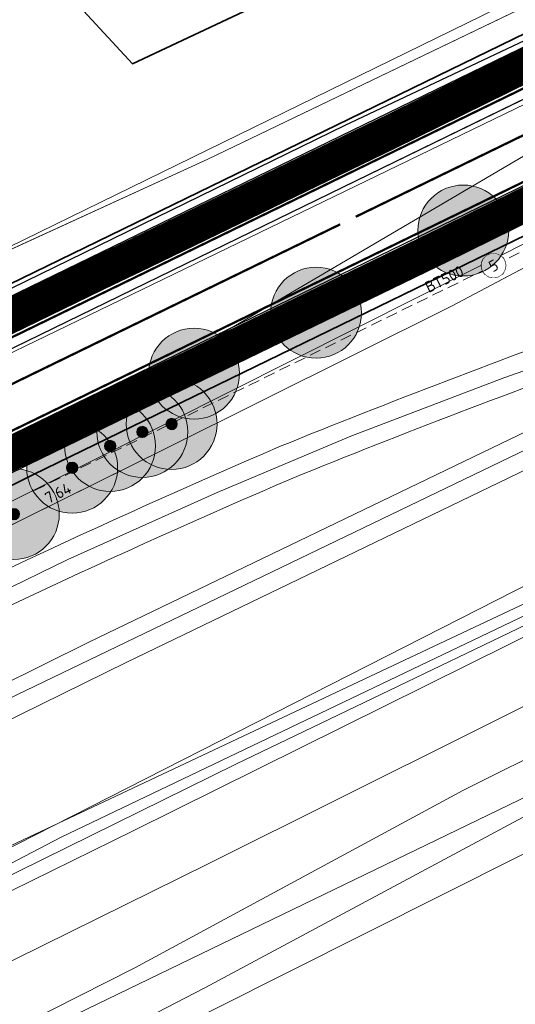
# Model space of a CAD drawing. Header units: metres. Extents: x 163628 to 167855, y 402678 to 405435.
# Tile 94 of 256: x 164399 to 164421, y 403377 to 403420. Entities that reach past the tile are written whole.
import ezdxf
from ezdxf.enums import TextEntityAlignment as Align

# ---------------------------------------------------------------- set-up
doc = ezdxf.new("R2010")
doc.units = ezdxf.units.M
doc.set_wipeout_variables(frame=1)
for name, pattern in [('DASHED2', [0.375, 0.25, -0.125]), ('X-CA190022.004-UO-DWM_Snelfietsroute$0$1-2', [3, 0, -2, 1]), ('X-CA190022.004-UO-DWM_Snelfietsroute$0$2-1', [6, 2, -1, 2, -1])]:
    doc.linetypes.add(name, pattern=pattern)
doc.layers.get('0').update_dxf_attribs({"lineweight": 25})
for name, color, linetype, lineweight in [('B-WE-KW-KUNSTWERK_DUIKER-G', 252, 'Continuous', 18), ('X-CA190022.004-UO-BGT_Ondergrond$0$GE_201_SHDHek_Lijn_GEM', 253, 'X-CA190022.004-UO-BGT_Ondergrond$0$Hekwerk', 9), ('X-CA190022.004-UO-BGT_Ondergrond$0$GE_244_Taludlijn_Lijn_GEM', 253, 'Continuous', 9), ('X-CA190022.004-UO-BGT_Ondergrond$0$GE_251_SPRTrein_as_Lijn_GEM', 253, 'Continuous', 9), ('X-CA190022.004-UO-BGT_Ondergrond$0$GE_316_WGDFietspad_Vlak_GEM', 253, 'Continuous', 9), ('X-CA190022.004-UO-BGT_Ondergrond$0$GE_367_OWGBerm_groenvoorziening_grasenk_GEM', 253, 'Continuous', 9), ('X-CA190022.004-UO-BGT_Ondergrond$0$GE_401_OTDErf_Vlak_GEM', 253, 'Continuous', 9), ('X-CA190022.004-UO-BGT_Ondergrond$0$GE_421_OTDHalfverhard_gravel_Vlak_GEM', 253, 'Continuous', 9), ('X-CA190022.004-UO-BGT_Ondergrond$0$GE_504_WTDWaterloop_sloot_Vlak_GEM', 253, 'Continuous', 9), ('X-CA190022.004-UO-BGT_Ondergrond$0$GE_541_OWTOever_slootkant_Vlak_GEM', 253, 'Continuous', 9), ('X-CA190022.004-UO-BGT_Ondergrond$0$GE_601_PNDgrondvlakpand_Vlak_MV_GEM', 34, 'Continuous', 35), ('X-CA190022.004-UO-DWM_Snelfietsroute$0$B-WE-VH-KANTVERHARDING-G', 125, 'Continuous', 25), ('X-CA190022.004-UO-DWM_Snelfietsroute$0$N-WE-GW-BERM-G', 125, 'Continuous', 25), ('X-CA190022.004-UO-DWM_Snelfietsroute$0$N-WE-VH-KANTVERHARDING-G', 125, 'Continuous', 25), ('X-CA190022.004-UO-DWM_Snelfietsroute$0$N-WE-VW-MARKERING_LANGS_STREEP_12-G', 7, 'X-CA190022.004-UO-DWM_Snelfietsroute$0$1-2', 35), ('X-CA190022.004-UO-DWM_Snelfietsroute$0$N-WE-VW-MARKERING_LANGS_STREEP_21-G', 7, 'X-CA190022.004-UO-DWM_Snelfietsroute$0$2-1', 35), ('X-CA190022.004-UO-DWM_Snelfietsroute$0$N-WE-VW-MARKERING_LANGS_STREEP_DOORGETROKKEN_010-G', 125, 'Continuous', 25), ('X-CA190022.004-UO-GZM_Werkgrens_v0.1$0$N-WE-KG-GRENS_SYSTEEMGRENS-G', 7, 'X-CA190022.004-UO-GZM_Werkgrens_v0.1$0$KG-OG', 35), ('X-CA190022.004-UO-KAD_Percelen$0$B-WE-KG-GRENS_PERCEEL-GV', 150, 'Continuous', 9), ('X-CA190022.004-UO-WHM_Riolering gemeente - drukleidingen_v0.1$0$Riool_onder_druk_asbestcement_leidingen_450_hgml', 214, 'X-CA190022.004-UO-WHM_Riolering gemeente - drukleidingen_v0.1$0$1-200 PERSLEIDING', 25), ('X-XX-AL-T25 DUIIKER BESTAAND', 252, 'Continuous', 25), ('X-XX-AL-VERWIJZING DUIKERS BESTAAND-S', 252, 'Continuous', 25)]:
    doc.layers.add(name, color=color, linetype=linetype, lineweight=lineweight)
doc.layers.add('X-CA190022.004-UO-DWM_Beplanting$0$B-WE-GR-BOOM-S AFKOMSTIG UIT BOMENBESTAND GEMEENTE', color=252, linetype='Continuous')
doc.layers.add('X-CA190022.004-UO-DWM_Beplanting$0$N-GV-GR-GRAS-A-200', color=7, linetype='Continuous')
for name, color, linetype, lineweight, transparency in [('X-CA190022.004-UO-KL_Wenstracé_v0.3$0$N-WE-KL-TRACE_WENSTRACE-G 1.5m', 24, 'Continuous', 35, 0.6), ('X-CA190022.004-UO-KLIC$0$B-OI-KL-DATA_KPN_0000546663_VECT_19O042616-G', 42, 'X-CA190022.004-UO-KLIC$0$1-200 TELEFONIE-KPN', 0, 0.25), ('X-CA190022.004-UO-KLIC$0$B-OI-KL-DATA_ZIGGO BV_0000546674_VECT_19O042616-G', 42, 'X-CA190022.004-UO-KLIC$0$1-200 ZIGGO', 0, 0.25), ('X-CA190022.004-UO-KLIC$0$B-OI-KL-WATER_BW_0000551269_VECT_19O042616-G', 42, 'X-CA190022.004-UO-KLIC$0$1-200 WATERLEIDING', 0, 0.25), ('X-CA190022.004-UO-KLIC$0$B-WE-KL-ET_LS-G', 42, 'X-CA190022.004-UO-KLIC$0$1-200 LAAGSPANNING', 0, 0.25), ('X-CA190022.004-UO-KLIC$0$B-WE-KL-ET_LS_KABELBED-G', 42, 'X-CA190022.004-UO-KLIC$0$1-200 LAAGSPANNING', 0, 0.25), ('X-CA190022.004-UO-KLIC$0$B-WE-KL-ET_MS-G', 42, 'X-CA190022.004-UO-KLIC$0$1-200 MIDDENSPANNING', 0, 0.25)]:
    doc.layers.add(name, color=color, linetype=linetype, lineweight=lineweight, transparency=transparency)
doc.styles.add('NLCS-ISO', font='NLCS-ISO.ttf')
doc.styles.add('NLCS-ISO-M200-T25', font='NLCS-ISO.ttf', dxfattribs={"height": 0.5})
doc.styles.add('X-CA190022.004-UO-KLIC$0$NLCS-ISO', font='NLCS-ISO.ttf')
doc.styles.add('X-CA190022.004-UO-WHM_Riolering gemeente - drukleidingen_v0.1$0$NLCS-ISO', font='NLCS-ISO.ttf')
doc.linetypes.add('X-CA190022.004-UO-BGT_Ondergrond$0$Hekwerk', pattern='A,5,-1.5,[2,dgnlstyle-Veghel.shx,S=0.007937,R=0,X=0,Y=0],-1.5', length=8)
doc.linetypes.add('X-CA190022.004-UO-GZM_Werkgrens_v0.1$0$KG-OG', pattern='A,5.5,-1.5,[2,NLCS.SHX,S=0.5,R=0,X=0,Y=0],-1.5', length=8.5)
doc.linetypes.add('X-CA190022.004-UO-KLIC$0$1-200 LAAGSPANNING', pattern='A,1.5,-0.6,["LS",X-CA190022.004-UO-KLIC$0$NLCS-ISO,S=0.24,R=0,X=-0.45,Y=-0.12],-0.05', length=2.15)
doc.linetypes.add('X-CA190022.004-UO-KLIC$0$1-200 MIDDENSPANNING', pattern='A,1.5,-0.6,["MS",X-CA190022.004-UO-KLIC$0$NLCS-ISO,S=0.24,R=0,X=-0.5,Y=-0.12],-0.05', length=2.15)
doc.linetypes.add('X-CA190022.004-UO-KLIC$0$1-200 TELEFONIE-KPN', pattern='A,1.5,-0.6,["KPN",X-CA190022.004-UO-KLIC$0$NLCS-ISO,S=0.24,R=0,X=-0.5,Y=-0.12],-0.3', length=2.4)
doc.linetypes.add('X-CA190022.004-UO-KLIC$0$1-200 WATERLEIDING', pattern='A,1.5,-0.6,["WATER",X-CA190022.004-UO-KLIC$0$NLCS-ISO,S=0.24,R=0,X=-0.5,Y=-0.12],-0.65', length=2.75)
doc.linetypes.add('X-CA190022.004-UO-KLIC$0$1-200 ZIGGO', pattern='A,1.5,-0.6,["ZIGGO",X-CA190022.004-UO-KLIC$0$NLCS-ISO,S=0.24,R=0,X=-0.5,Y=-0.12],-0.5', length=2.6)
doc.linetypes.add('X-CA190022.004-UO-WHM_Riolering gemeente - drukleidingen_v0.1$0$1-200 PERSLEIDING', pattern='A,1.5,-0.6,["PERS",X-CA190022.004-UO-WHM_Riolering gemeente - drukleidingen_v0.1$0$NLCS-ISO,S=0.24,R=0,X=-0.5,Y=-0.12],-0.65', length=2.75)

# ---------------------------------------------------------------- blocks, each defined once
blk = doc.blocks.new('N-SAL-VERWIJZING_MATERIAALNUMMER-SO')
blk.add_circle((0, 0), 2.64)
blk.add_wipeout([(2.64, 0), (2.63, 0.17), (2.62, 0.33), (2.59, 0.49), (2.56, 0.66), (2.51, 0.82), (2.45, 0.97), (2.39, 1.12), (2.31, 1.27), (2.23, 1.41), (2.13, 1.55), (2.03, 1.68), (1.92, 1.81), (1.81, 1.92), (1.68, 2.03), (1.55, 2.13), (1.41, 2.23), (1.27, 2.31), (1.12, 2.39), (0.97, 2.45), (0.82, 2.51), (0.66, 2.56), (0.49, 2.59), (0.33, 2.62), (0.17, 2.63), (0, 2.64), (-0.17, 2.63), (-0.33, 2.62), (-0.49, 2.59), (-0.66, 2.56), (-0.82, 2.51), (-0.97, 2.45), (-1.12, 2.39), (-1.27, 2.31), (-1.41, 2.23), (-1.55, 2.13), (-1.68, 2.03), (-1.81, 1.92), (-1.92, 1.81), (-2.03, 1.68), (-2.13, 1.55), (-2.23, 1.41), (-2.31, 1.27), (-2.39, 1.12), (-2.45, 0.97), (-2.51, 0.82), (-2.56, 0.66), (-2.59, 0.49), (-2.62, 0.33), (-2.63, 0.17), (-2.64, 0), (-2.63, -0.17), (-2.62, -0.33), (-2.59, -0.49), (-2.56, -0.66), (-2.51, -0.82), (-2.45, -0.97), (-2.39, -1.12), (-2.31, -1.27), (-2.23, -1.41), (-2.13, -1.55), (-2.03, -1.68), (-1.92, -1.81), (-1.81, -1.92), (-1.68, -2.03), (-1.55, -2.13), (-1.41, -2.23), (-1.27, -2.31), (-1.12, -2.39), (-0.97, -2.45), (-0.82, -2.51), (-0.66, -2.56), (-0.49, -2.59), (-0.33, -2.62), (-0.17, -2.63), (0, -2.64), (0.17, -2.63), (0.33, -2.62), (0.49, -2.59), (0.66, -2.56), (0.82, -2.51), (0.97, -2.45), (1.12, -2.39), (1.27, -2.31), (1.41, -2.23), (1.55, -2.13), (1.68, -2.03), (1.81, -1.92), (1.92, -1.81), (2.03, -1.68), (2.13, -1.55), (2.23, -1.41), (2.31, -1.27), (2.39, -1.12), (2.45, -0.97), (2.51, -0.82), (2.56, -0.66), (2.59, -0.49), (2.62, -0.33)])
at = {"style": 'NLCS-ISO'}
blk.add_attdef('MATERIAALNUMMER', text='', height=2.5, dxfattribs=at).set_placement((0, 0), align=Align.MIDDLE_CENTER)
blk = doc.blocks.new('X-CA190022.004-UO-DWM_Beplanting$0$SGR-BOOM_01-SO')
at = {"linetype": 'ByBlock', "lineweight": 18}
h = blk.add_hatch(color=0, dxfattribs=at)
h.dxf.hatch_style = 1
edge = h.paths.add_edge_path()
edge.add_arc((0, 0), 0.25, 0, 360)
at = {"color": 0, "linetype": 'ByBlock', "lineweight": 18}
for radius in [2, 0.25]:
    blk.add_circle((0, 0), radius, dxfattribs=at)
blk = doc.blocks.new('X-CA190022.004-UO-DWM_Beplanting$0$IMGEOBoom')
at = {"transparency": 33554457}
h = blk.add_hatch(color=256, dxfattribs=at)
h.dxf.hatch_style = 1
edge = h.paths.add_edge_path()
edge.add_arc((0, 0), 100, 0, 360)
edge = h.paths.add_edge_path(flags=17)
edge.add_arc((0, 0), 12.5, 0, 360)
h = blk.add_hatch()
h.set_pattern_fill('ANGLE', color=256)
h.set_pattern_definition([(0, (0, 0), (0, 6.985), [5.08, -1.905]), (90, (0, 0), (-6.985, 4e-16), [5.08, -1.905])])
edge = h.paths.add_edge_path(flags=17)
edge.add_arc((0, 0), 12.5, 0, 360)
at = {"layer": 'X-CA190022.004-UO-DWM_Beplanting$0$N-GV-GR-GRAS-A-200'}
h = blk.add_hatch(color=256, dxfattribs=at)
h.dxf.hatch_style = 1
edge = h.paths.add_edge_path(flags=17)
edge.add_arc((0, 0), 12.5, 0, 360)
at = {"xscale": 50, "yscale": 50, "zscale": 50}
blk.add_blockref('X-CA190022.004-UO-DWM_Beplanting$0$SGR-BOOM_01-SO', (0, 0), dxfattribs=at)

msp = doc.modelspace()

# ---------------------------------------------------------------- linework, layer by layer
at = {"layer": 'B-WE-KW-KUNSTWERK_DUIKER-G', "linetype": 'DASHED2', "ltscale": 2, "flags": 128}
msp.add_lwpolyline([(164399.996, 403399.768), (164440.443, 403419.608)], dxfattribs=at)
at = {"layer": 'X-CA190022.004-UO-BGT_Ondergrond$0$GE_201_SHDHek_Lijn_GEM'}
for p, q in [((164425.803, 403423.104), (164407.616, 403414.349)), ((164407.616, 403414.349), (164393.105, 403407.697))]:
    msp.add_line(p, q, dxfattribs=at)
at = {"layer": 'X-CA190022.004-UO-BGT_Ondergrond$0$GE_244_Taludlijn_Lijn_GEM'}
for p, q in [((164453.447, 403426.482), (164418.343, 403407.883)), ((164418.343, 403407.883), (164405.774, 403401.616)), ((164405.774, 403401.616), (164393.255, 403395.423))]:
    msp.add_line(p, q, dxfattribs=at)
at = {"layer": 'X-CA190022.004-UO-BGT_Ondergrond$0$GE_251_SPRTrein_as_Lijn_GEM'}
for p, q in [((164404.05, 403392.21), (164458.617, 403418.539)), ((164436.553, 403409.561), (164402.38, 403393.08)), ((164420.642, 403404.717), (164432.791, 403409.005)), ((164391.745, 403387.167), (164433.595, 403407.355)), ((164413.914, 403402.149), (164420.642, 403404.717)), ((164408.033, 403399.671), (164413.914, 403402.149)), ((164401.452, 403396.727), (164408.033, 403399.671)), ((164376.138, 403384.314), (164401.452, 403396.727)), ((164402.38, 403393.08), (164375.07, 403379.6)), ((164375.73, 403378.27), (164404.05, 403392.21))]:
    msp.add_line(p, q, dxfattribs=at)
for centre, radius, start, end in [((164554.155, 403048.815), 380.896, 109.73319, 112.11243), ((164572.905, 403025.389), 409.747, 113.30847, 116.87672)]:
    msp.add_arc(centre, radius, start, end, dxfattribs=at)
at = {"layer": 'X-CA190022.004-UO-BGT_Ondergrond$0$GE_251_SPRTrein_as_Lijn_GEM', "extrusion": (0, 0, -1)}
for centre, radius, start, end in [((-164554.637, 403047.561), 380.739, 67.89371, 70.26089), ((-164572.663, 403025.914), 407.668, 63.1188, 66.69134)]:
    msp.add_arc(centre, radius, start, end, dxfattribs=at)
at = {"layer": 'X-CA190022.004-UO-BGT_Ondergrond$0$GE_316_WGDFietspad_Vlak_GEM', "flags": 128}
for points in [[(164331.41, 403371.01), (164357.53, 403385.53), (164366.62, 403390.14), (164389.014, 403401.122), (164392.63, 403402.895), (164397.33, 403405.2), (164445.43, 403428.64), (164451.991, 403431.556), (164460.333, 403435.32), (164470.225, 403439.862)], [(164446.97, 403425.58), (164399.07, 403402.26), (164372.83, 403389.33), (164350.72, 403377.56), (164333.1, 403368.04)]]:
    msp.add_lwpolyline(points, dxfattribs=at)
at = {"layer": 'X-CA190022.004-UO-BGT_Ondergrond$0$GE_367_OWGBerm_groenvoorziening_grasenk_GEM', "flags": 128}
for points in [[(164130.346, 403241.79), (164158.219, 403255.139), (164171.084, 403263.999), (164179.494, 403270.177), (164194.84, 403282.196), (164211.087, 403295.268), (164231.111, 403310.634), (164235.52, 403313.512), (164245.67, 403321.126), (164272.398, 403339.903), (164288.143, 403349.736), (164298.889, 403356.556), (164334.793, 403377.305), (164364.293, 403392.58), (164387.358, 403404.682), (164390.724, 403406.448), (164393.105, 403407.697), (164407.616, 403414.349), (164425.803, 403423.104), (164434.433, 403427.217), (164453.635, 403436.286), (164460.737, 403439.749), (164463.143, 403440.873), (164465.039, 403441.76)], [(164470.225, 403439.862), (164460.333, 403435.32), (164451.991, 403431.556), (164445.43, 403428.64), (164397.33, 403405.2), (164392.63, 403402.895), (164389.014, 403401.122)], [(164136.762, 403226.328), (164137.681, 403227.058), (164154.717, 403240.595), (164179.581, 403260.655), (164183.17, 403263.55), (164218.15, 403291.31), (164235.99, 403304.79), (164243.405, 403310.219), (164247.56, 403313.26), (164252.819, 403316.997), (164260.03, 403322.12), (164268.56, 403327.98), (164276.38, 403333.21), (164299.08, 403347.85), (164321.95, 403361.65), (164333.1, 403368.04), (164350.72, 403377.56), (164372.83, 403389.33), (164399.07, 403402.26), (164446.97, 403425.58), (164458.26, 403430.62), (164461.749, 403432.244), (164473.316, 403437.484)], [(164453.447, 403426.482), (164418.343, 403407.883), (164405.774, 403401.616), (164393.255, 403395.423), (164379.112, 403388.334), (164366.676, 403382.161), (164338.225, 403366.811), (164327.291, 403360.547), (164306.875, 403348.529), (164295.285, 403341.33), (164281.893, 403332.496), (164265.634, 403321.347), (164239.848, 403303.124), (164224.258, 403291.345), (164208.266, 403279.037), (164194.822, 403268.535), (164179.256, 403255.889), (164165.951, 403244.025), (164160.088, 403238.658), (164155.081, 403234.074), (164150.561, 403230.11), (164146.709, 403226.642), (164139.364, 403219.716), (164136.597, 403223.292)]]:
    msp.add_lwpolyline(points, dxfattribs=at)
at = {"layer": 'X-CA190022.004-UO-BGT_Ondergrond$0$GE_401_OTDErf_Vlak_GEM', "flags": 128}
for points in [[(164434.276, 403477.925), (164461.218, 403445.485), (164460.688, 403445.214), (164463.143, 403440.873), (164460.737, 403439.749), (164453.635, 403436.286), (164434.433, 403427.217), (164425.803, 403423.104), (164407.616, 403414.349), (164393.105, 403407.697), (164390.724, 403406.448), (164387.358, 403404.682), (164364.293, 403392.58), (164334.793, 403377.305)], [(164421.761, 403466.361), (164425.432, 403469.756), (164446.112, 403447.391), (164445.298, 403446.627), (164448.239, 403443.423), (164447.966, 403439.106), (164432.441, 403431.742), (164431.438, 403431.266), (164430.171, 403432.657), (164427.425, 403430.135), (164426.84, 403430.78), (164423.621, 403427.638), (164404.299, 403418.545), (164388.486, 403435.659), (164421.761, 403466.361)], [(164339.738, 403342.06), (164352.683, 403349.048), (164364.941, 403355.617), (164377.549, 403362.178), (164391.056, 403369.382), (164407.491, 403377.871), (164427.97, 403388.858), (164441.975, 403395.917), (164452.283, 403401.37), (164453.126, 403403.335), (164455.882, 403405.808), (164461.191, 403409.172), (164471.709, 403413.607), (164476.252, 403415.868), (164480.879, 403417.646)]]:
    msp.add_lwpolyline(points, dxfattribs=at)
at = {"layer": 'X-CA190022.004-UO-BGT_Ondergrond$0$GE_421_OTDHalfverhard_gravel_Vlak_GEM', "flags": 128}
for points in [[(164165.951, 403244.025), (164179.256, 403255.889), (164194.822, 403268.535), (164208.266, 403279.037), (164224.258, 403291.345), (164239.848, 403303.124), (164265.634, 403321.347), (164281.893, 403332.496), (164295.285, 403341.33), (164306.875, 403348.529), (164327.291, 403360.547), (164338.225, 403366.811), (164366.676, 403382.161), (164379.112, 403388.334), (164393.255, 403395.423), (164405.774, 403401.616), (164418.343, 403407.883), (164453.447, 403426.482), (164456.675, 403428.038), (164465.477, 403431.918), (164467.948, 403432.656), (164471.335, 403432.326), (164477.915, 403429.509), (164481.182, 403421.899)], [(164479.789, 403421.948), (164478.772, 403421.491), (164473.863, 403419.286), (164458.271, 403411.732), (164451.965, 403408.12), (164448.528, 403406.504), (164438.845, 403401.859), (164435.646, 403400.325), (164404.334, 403384.783)], [(164404.334, 403384.783), (164384.642, 403375.1), (164364.838, 403364.953), (164342.639, 403352.83), (164330.106, 403346.329), (164315.411, 403337.796), (164302.589, 403329.694), (164285.963, 403319.072), (164259.141, 403300.844), (164240.695, 403287.173), (164226.591, 403277.023), (164223.622, 403274.491), (164224.049, 403271.077), (164224.138, 403270.362), (164225.375, 403268.806), (164226.075, 403268.805), (164227.824, 403268.802), (164227.882, 403268.47), (164227.888, 403268.434), (164227.015, 403267.798), (164221.145, 403263.518), (164216.401, 403260.06), (164212.253, 403256.524), (164173.052, 403207.658)]]:
    msp.add_lwpolyline(points, dxfattribs=at)
at = {"layer": 'X-CA190022.004-UO-BGT_Ondergrond$0$GE_504_WTDWaterloop_sloot_Vlak_GEM', "flags": 128}
msp.add_lwpolyline([(164329.572, 403342.458), (164353.085, 403355.54), (164370.775, 403364.872), (164389.322, 403374.292), (164407.628, 403383.327), (164425.126, 403392.066), (164436.189, 403397.516), (164440.108, 403399.462), (164441.025, 403397.721), (164431.907, 403393.079), (164418.83, 403386.562), (164404.407, 403378.75), (164387.325, 403370.106)], dxfattribs=at)
at = {"layer": 'X-CA190022.004-UO-BGT_Ondergrond$0$GE_541_OWTOever_slootkant_Vlak_GEM', "flags": 128}
for points in [[(164342.639, 403352.83), (164364.838, 403364.953), (164384.642, 403375.1), (164404.334, 403384.783), (164435.646, 403400.325), (164438.845, 403401.859), (164440.108, 403399.462), (164436.189, 403397.516), (164425.126, 403392.066), (164407.628, 403383.327), (164389.322, 403374.292), (164370.775, 403364.872), (164353.085, 403355.54), (164329.572, 403342.458)], [(164340.757, 403344.812), (164355.733, 403353.081), (164387.325, 403370.106), (164404.407, 403378.75), (164418.83, 403386.562), (164431.907, 403393.079), (164441.025, 403397.721), (164441.975, 403395.917)], [(164441.975, 403395.917), (164427.97, 403388.858), (164407.491, 403377.871), (164391.056, 403369.382), (164377.549, 403362.178), (164364.941, 403355.617), (164352.683, 403349.048), (164339.738, 403342.06)]]:
    msp.add_lwpolyline(points, dxfattribs=at)
at = {"layer": 'X-CA190022.004-UO-BGT_Ondergrond$0$GE_601_PNDgrondvlakpand_Vlak_MV_GEM', "flags": 128}
msp.add_lwpolyline([(164421.761, 403466.361), (164425.432, 403469.756), (164446.112, 403447.391), (164445.298, 403446.627), (164448.239, 403443.423), (164447.966, 403439.106), (164432.441, 403431.742), (164431.438, 403431.266), (164430.171, 403432.657), (164427.425, 403430.135), (164426.84, 403430.78), (164423.621, 403427.638), (164404.299, 403418.545), (164388.486, 403435.659), (164421.761, 403466.361)], dxfattribs=at)
at = {"layer": 'X-CA190022.004-UO-DWM_Snelfietsroute$0$B-WE-VH-KANTVERHARDING-G', "flags": 128}
msp.add_lwpolyline([(164426.876, 403419.598), (164397.33, 403405.2), (164392.63, 403402.895), (164389.014, 403401.122), (164366.62, 403390.14), (164357.53, 403385.53), (164331.41, 403371.01), (164320.04, 403364.53), (164297.05, 403350.58), (164274.64, 403336.2), (164258.18, 403324.98), (164250.861, 403319.723), (164241.48, 403312.985), (164233.83, 403307.49), (164215.89, 403293.75), (164199.761, 403281.076)], dxfattribs=at)
msp.add_lwpolyline([(164201.986, 403278.39, -0.009585), (164204.884, 403280.782), (164218.15, 403291.31), (164235.99, 403304.79), (164243.405, 403310.219), (164247.56, 403313.26), (164252.819, 403316.997), (164260.03, 403322.12), (164268.56, 403327.98), (164276.38, 403333.21), (164299.08, 403347.85), (164321.95, 403361.65), (164333.1, 403368.04), (164350.72, 403377.56), (164372.83, 403389.33), (164399.07, 403402.26), (164428.407, 403416.543)], format="xyb", dxfattribs=at)
at = {"layer": 'X-CA190022.004-UO-DWM_Snelfietsroute$0$N-WE-GW-BERM-G', "flags": 128}
for points in [[(164198.488, 403282.627, -0.00975), (164201.6, 403285.197), (164214.782, 403295.659), (164232.707, 403309.203), (164240.156, 403314.657), (164244.343, 403317.721), (164249.633, 403321.48), (164256.88, 403326.629), (164265.474, 403332.533), (164273.361, 403337.807), (164296.168, 403352.517), (164319.162, 403366.391), (164330.425, 403372.846), (164348.121, 403382.407), (164370.322, 403394.225), (164396.651, 403407.199), (164426.052, 403421.511)], [(164202.941, 403277.234, -0.009659), (164205.816, 403279.607), (164219.068, 403290.124), (164236.885, 403303.586), (164244.291, 403309.009), (164248.437, 403312.043), (164253.688, 403315.774), (164260.889, 403320.89), (164269.402, 403326.738), (164277.203, 403331.956), (164299.874, 403346.577), (164322.71, 403360.357), (164333.83, 403366.729), (164351.429, 403376.238), (164373.514, 403387.995), (164399.73, 403400.913), (164429.166, 403415.242)]]:
    msp.add_lwpolyline(points, format="xyb", dxfattribs=at)
at = {"layer": 'X-CA190022.004-UO-DWM_Snelfietsroute$0$N-WE-VH-KANTVERHARDING-G', "flags": 128}
msp.add_lwpolyline([(164199.761, 403281.076), (164205.032, 403285.787, -0.014648), (164209.512, 403289.561), (164215.701, 403294.473), (164233.603, 403308), (164241.042, 403313.446), (164245.22, 403316.504), (164250.502, 403320.258), (164257.739, 403325.399), (164266.316, 403331.291), (164274.184, 403336.553), (164296.962, 403351.244), (164319.922, 403365.098), (164331.155, 403371.535), (164348.829, 403381.085), (164371.006, 403392.89), (164397.311, 403405.852), (164426.621, 403420.122)], format="xyb", dxfattribs=at)
at = {"layer": 'X-CA190022.004-UO-DWM_Snelfietsroute$0$N-WE-VW-MARKERING_LANGS_STREEP_12-G', "linetype": 'X-CA190022.004-UO-DWM_Snelfietsroute$0$1-2', "const_width": 0.1, "flags": 128}
msp.add_lwpolyline([(164200.717, 403279.928, -0.009921), (164203.775, 403282.456), (164216.925, 403292.891), (164234.796, 403306.395), (164242.223, 403311.833), (164246.39, 403314.882), (164251.661, 403318.627), (164258.885, 403323.76), (164267.438, 403329.636), (164275.282, 403334.882), (164298.021, 403349.547), (164320.936, 403363.374), (164332.127, 403369.788), (164349.775, 403379.323), (164371.918, 403391.11), (164398.19, 403404.056), (164413.441, 403411.481)], format="xyb", dxfattribs=at)
at = {"layer": 'X-CA190022.004-UO-DWM_Snelfietsroute$0$N-WE-VW-MARKERING_LANGS_STREEP_21-G', "const_width": 0.1, "flags": 128}
msp.add_lwpolyline([(164414.122, 403411.812), (164426.71, 403417.939)], dxfattribs=at)
at = {"layer": 'X-CA190022.004-UO-DWM_Snelfietsroute$0$N-WE-VW-MARKERING_LANGS_STREEP_DOORGETROKKEN_010-G', "const_width": 0.1, "flags": 128}
msp.add_lwpolyline([(164199.861, 403280.964), (164205.129, 403285.672, -0.014648), (164209.609, 403289.447), (164215.793, 403294.354), (164233.692, 403307.879), (164241.131, 403313.325), (164245.308, 403316.383), (164250.589, 403320.135), (164257.825, 403325.276), (164266.4, 403331.167), (164274.266, 403336.428), (164297.042, 403351.117), (164319.998, 403364.969), (164331.227, 403371.404), (164348.9, 403380.953), (164371.074, 403392.757), (164397.376, 403405.718), (164426.786, 403420.033)], format="xyb", dxfattribs=at)
msp.add_lwpolyline([(164428.327, 403416.67), (164399.004, 403402.395), (164372.762, 403389.464), (164350.649, 403377.692), (164333.027, 403368.171), (164321.874, 403361.779), (164299.001, 403347.977), (164276.298, 403333.335), (164268.476, 403328.104), (164259.944, 403322.243), (164252.732, 403317.119), (164247.472, 403313.382), (164243.316, 403310.34), (164235.9, 403304.91), (164218.058, 403291.429), (164201.823, 403278.545)], dxfattribs=at)
at = {"layer": 'X-CA190022.004-UO-KAD_Percelen$0$B-WE-KG-GRENS_PERCEEL-GV', "flags": 128}
for points in [[(164414.532, 403468.035), (164392.43, 403447.617), (164373.258, 403429.906), (164388.35, 403413.494), (164393.545, 403407.844), (164395.494, 403408.832), (164443.895, 403432.527), (164450.635, 403435.456), (164461.223, 403440.276), (164464.658, 403441.585), (164430.171, 403482.483)], [(164467.899, 403234.987), (164456.621, 403388.359), (164455.852, 403398.81), (164455.428, 403404.573), (164439.548, 403397.62), (164439.743, 403395.067), (164420.417, 403385.713), (164397.764, 403374.75), (164371.136, 403361.559), (164358.377, 403354.762), (164345.274, 403347.596), (164327.091, 403336.771), (164317.093, 403330.96), (164302.186, 403321.636), (164284.985, 403310.301), (164267.784, 403298.445), (164251.857, 403287.067), (164235.818, 403275.048), (164214.13, 403258.511), (164217.745, 403216.986), (164299.737, 403222.886)]]:
    msp.add_lwpolyline(points, close=True, dxfattribs=at)
for points in [[(164347.324, 403375.205), (164360.621, 403382.207), (164387.566, 403395.736), (164459.04, 403430.474), (164469.708, 403435.65), (164464.658, 403441.585), (164461.223, 403440.276), (164450.635, 403435.456), (164443.895, 403432.527), (164395.494, 403408.832), (164393.545, 403407.844), (164337.189, 403378.787)], [(164343.747, 403354.336), (164363.145, 403364.918), (164374.895, 403370.972), (164408.841, 403387.712), (164466.349, 403415.367), (164460.276, 403427.915), (164459.04, 403430.474), (164387.566, 403395.736), (164360.621, 403382.207), (164347.324, 403375.205)], [(164345.274, 403347.596), (164358.377, 403354.762), (164371.136, 403361.559), (164397.764, 403374.75), (164420.417, 403385.713), (164439.743, 403395.067), (164439.548, 403397.62), (164455.428, 403404.573), (164468.748, 403410.406), (164466.349, 403415.367), (164408.841, 403387.712), (164374.895, 403370.972), (164363.145, 403364.918), (164343.747, 403354.336)]]:
    msp.add_lwpolyline(points, dxfattribs=at)
at = {"layer": 'X-CA190022.004-UO-KLIC$0$B-OI-KL-DATA_KPN_0000546663_VECT_19O042616-G', "flags": 128}
msp.add_lwpolyline([(164486.833, 403425.5), (164401.167, 403384.5), (164393.5, 403380.5), (164353.5, 403359.833), (164345.167, 403355.167), (164313.167, 403336.833), (164308.5, 403333.833), (164282.833, 403316.833), (164277.833, 403313.167), (164255.833, 403298.167), (164245.833, 403290.833), (164228.833, 403278.833), (164227.833, 403277.833), (164218.5, 403270.167), (164215.833, 403267.5), (164202.5, 403255.167), (164202.5, 403254.5), (164200.833, 403252.833), (164200.167, 403252.833), (164195.5, 403248.167), (164190.167, 403242.167)], dxfattribs=at)
at = {"layer": 'X-CA190022.004-UO-KLIC$0$B-OI-KL-DATA_ZIGGO BV_0000546674_VECT_19O042616-G', "flags": 128}
msp.add_lwpolyline([(164461.833, 403445.5), (164464.833, 403439.167), (164459.167, 403436.167), (164460.833, 403430.5), (164460.5, 403430.167), (164459.167, 403428.5), (164449.167, 403424.5), (164441.833, 403420.833), (164380.833, 403390.167), (164379.5, 403389.833), (164373.167, 403388.833), (164350.167, 403377.167), (164341.167, 403372.167), (164297.833, 403346.833), (164253.5, 403317.5), (164233.167, 403302.5), (164206.167, 403281.5), (164177.167, 403258.5), (164172.833, 403255.5), (164159.167, 403246.5), (164155.833, 403244.833), (164139.167, 403236.833)], dxfattribs=at)
at = {"layer": 'X-CA190022.004-UO-KLIC$0$B-OI-KL-WATER_BW_0000551269_VECT_19O042616-G', "flags": 128}
for points in [[(164429.167, 403419.5), (164427.5, 403419.5), (164425.833, 403418.833), (164372.833, 403393.167), (164366.833, 403391.167), (164363.833, 403390.5), (164352.5, 403389.833), (164352.167, 403389.5), (164349.167, 403383.833), (164349.167, 403383.167)], [(164429.167, 403419.5), (164429.167, 403418.5), (164427.5, 403418.167), (164425.5, 403416.833), (164368.833, 403383.5), (164367.833, 403383.167), (164355.167, 403382.5)]]:
    msp.add_lwpolyline(points, dxfattribs=at)
at = {"layer": 'X-CA190022.004-UO-KLIC$0$B-WE-KL-ET_LS-G'}
msp.add_lwpolyline([(164396.688, 403405.825), (164429.357, 403421.624), (164431.182, 403422.478), (164431.373, 403422.567), (164463.117, 403436.937), (164464.246, 403437.432), (164471.848, 403440.734)], dxfattribs=at)
at = {"layer": 'X-CA190022.004-UO-KLIC$0$B-WE-KL-ET_LS_KABELBED-G'}
msp.add_lwpolyline([(164396.688, 403405.825), (164429.357, 403421.624), (164431.182, 403422.478), (164431.373, 403422.567), (164463.117, 403436.937), (164464.246, 403437.432), (164471.848, 403440.734)], dxfattribs=at)
at = {"layer": 'X-CA190022.004-UO-KLIC$0$B-WE-KL-ET_MS-G', "linetype": 'X-CA190022.004-UO-KLIC$0$1-200 MIDDENSPANNING'}
for points in [[(164674.16, 403516.92), (164639.702, 403499.936), (164633.588, 403497.02), (164582.738, 403472.83), (164550.71, 403457.544), (164520.422, 403443.089), (164518.56, 403442.2), (164503.135, 403434.725), (164502.955, 403434.638), (164502.209, 403434.277), (164501.149, 403433.763), (164500.722, 403433.556), (164499.343, 403432.887), (164493.86, 403430.49), (164490.343, 403428.585), (164489.876, 403428.332), (164486.4, 403426.45), (164421.96, 403395.77), (164340.698, 403354.401), (164292.035, 403324.574), (164283.02, 403318.59), (164279.38, 403316.35)], [(164674.16, 403516.92), (164639.702, 403499.936), (164633.588, 403497.02), (164582.738, 403472.83), (164550.71, 403457.544), (164520.422, 403443.089), (164518.56, 403442.2), (164503.135, 403434.725), (164502.955, 403434.638), (164502.209, 403434.277), (164501.149, 403433.763), (164500.722, 403433.556), (164499.343, 403432.887), (164493.86, 403430.49), (164490.343, 403428.585), (164489.876, 403428.332), (164486.4, 403426.45), (164421.96, 403395.77), (164340.698, 403354.401), (164292.035, 403324.574)], [(164187.726, 403239.399), (164195.998, 403249.969), (164279.38, 403316.35), (164283.02, 403318.59), (164292.035, 403324.574), (164340.698, 403354.401), (164421.96, 403395.77), (164486.4, 403426.45), (164489.876, 403428.332), (164490.343, 403428.585), (164493.86, 403430.49), (164499.343, 403432.887), (164500.722, 403433.556), (164501.149, 403433.763), (164502.209, 403434.277), (164502.955, 403434.638), (164503.135, 403434.725), (164518.56, 403442.2), (164520.422, 403443.089)], [(164187.726, 403239.399), (164195.998, 403249.969), (164279.38, 403316.35), (164283.02, 403318.59), (164292.035, 403324.574), (164340.698, 403354.401), (164421.96, 403395.77), (164486.4, 403426.45), (164489.876, 403428.332), (164490.343, 403428.585), (164493.86, 403430.49), (164499.343, 403432.887), (164500.722, 403433.556), (164501.149, 403433.763), (164502.209, 403434.277), (164502.955, 403434.638), (164503.135, 403434.725), (164518.56, 403442.2)], [(164463.848, 403415.179), (164443.109, 403404.97), (164440.946, 403403.928), (164397.948, 403383.667), (164395.795, 403382.607), (164353.633, 403360.937), (164351.532, 403359.779), (164310.652, 403335.725)], [(164401.518, 403358.511), (164406.731, 403361.052), (164407.284, 403362.657), (164402.246, 403372.995), (164402.708, 403374.331), (164404.499, 403375.218), (164448.179, 403397.169), (164470.571, 403408.429), (164470.625, 403408.456)], [(164401.518, 403358.511), (164406.731, 403361.052), (164407.284, 403362.657), (164402.246, 403372.995), (164402.708, 403374.331), (164404.499, 403375.218), (164448.179, 403397.169)]]:
    msp.add_lwpolyline(points, dxfattribs=at)

# ---------------------------------------------------------------- block references
at = {"layer": 'X-CA190022.004-UO-DWM_Beplanting$0$B-WE-GR-BOOM-S AFKOMSTIG UIT BOMENBESTAND GEMEENTE', "xscale": 0.02, "yscale": 0.02, "zscale": 0.02}
for p in [(164412.379, 403407.59), (164407.012, 403404.907), (164406.021, 403402.69), (164404.737, 403402.34), (164403.316, 403401.724), (164401.646, 403400.765), (164399.079, 403398.724)]:
    msp.add_blockref('X-CA190022.004-UO-DWM_Beplanting$0$IMGEOBoom', p, dxfattribs=at)

# ---------------------------------------------------------------- texts
at = {"layer": 'X-XX-AL-T25 DUIIKER BESTAAND', "char_height": 0.5, "attachment_point": 1, "rotation": 26.1288, "style": 'NLCS-ISO-M200-T25'}
for s, insert in [('BT500', (164417.114, 403408.902)), ('7.64', (164400.39, 403399.616))]:
    msp.add_mtext_dynamic_manual_height_columns(s, width=3.88453, gutter_width=3.5, heights=[0], dxfattribs=dict(at, insert=insert))

# ---------------------------------------------------------------- next in the draw order: block references
at = {"layer": 'X-XX-AL-VERWIJZING DUIKERS BESTAAND-S', "xscale": 0.2000000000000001, "yscale": 0.2000000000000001, "zscale": 0.2000000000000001, "rotation": 28.79}
msp.add_blockref('N-SAL-VERWIJZING_MATERIAALNUMMER-SO', (164420.187, 403409.662), dxfattribs=at).add_auto_attribs({'MATERIAALNUMMER': '5'})

# ---------------------------------------------------------------- next in the draw order: linework, layer by layer
at = {"layer": 'X-CA190022.004-UO-GZM_Werkgrens_v0.1$0$N-WE-KG-GRENS_SYSTEEMGRENS-G', "ltscale": 0.2, "flags": 128}
msp.add_lwpolyline([(164202.447, 403276.261, -0.007014), (164204.684, 403278.194), (164207.732, 403280.631), (164216.351, 403287.471), (164219.004, 403289.434), (164219.375, 403289.729), (164237.184, 403303.185), (164244.587, 403308.605), (164248.73, 403311.638), (164253.977, 403315.367), (164261.175, 403320.48), (164269.682, 403326.324), (164277.478, 403331.538), (164300.139, 403346.153), (164322.964, 403359.926), (164334.073, 403366.292), (164351.665, 403375.797), (164373.742, 403387.55), (164399.95, 403400.464), (164429.28, 403414.743), (164430.124, 403415.141), (164430.948, 403415.506), (164431.777, 403415.846), (164432.615, 403416.161), (164433.462, 403416.453), (164434.316, 403416.72), (164435.176, 403416.962), (164436.043, 403417.179), (164436.306, 403417.259, -0.099821), (164451.982, 403417.179, 0.131087), (164471.53, 403420.948), (164482.533, 403426.243), (164490.693, 403418.8), (164492.586, 403419.707), (164495.404, 403416.53, -0.0101), (164498.074, 403413.536), (164499.385, 403412.005), (164502.276, 403408.653), (164509.274, 403412.948), (164511.768, 403416.461), (164509.186, 403420.201, -0.175036), (164509.321, 403422.135, -0.180129), (164510.517, 403423.431), (164518.825, 403427.315), (164545.03, 403439.927), (164571.695, 403452.754), (164577.955, 403456.064), (164591.472, 403464.142), (164595.446, 403466.159), (164599.431, 403468.182), (164600.854, 403468.863), (164605.94, 403471.242), (164622.016, 403477.758), (164627.273, 403479.889), (164631.947, 403481.905), (164633.267, 403482.539, 0.084778), (164642.609, 403485.38), (164759.332, 403541.386), (164770.974, 403544.815), (164773.272, 403545.397), (164787.887, 403542.29), (164789.899, 403542.38), (164793.252, 403543.048), (164800.24, 403546.814), (164803.671, 403549.366), (164804.774, 403550.36), (164806.983, 403547.387), (164807.907, 403546.199), (164811.87, 403549.281), (164810.953, 403550.46), (164809.512, 403552.406), (164808.343, 403553.575), (164810.024, 403555.089), (164807.827, 403558.012), (164809.834, 403559.516, 0.087199), (164816.707, 403566.833, -0.136189), (164825.151, 403574.239), (164897.952, 403609.34), (164931.093, 403625.32), (165054.784, 403684.96), (165123.155, 403717.926), (165148.566, 403730.033), (165175.654, 403740.478), (165188.146, 403744.824), (165187.632, 403748.092), (165185.258, 403754.932), (165180.038, 403753.689, 0.027846), (165177.051, 403752.466), (165119.698, 403725.141), (165051.309, 403692.167), (164927.618, 403632.527), (164894.477, 403616.547), (164821.676, 403581.445, 0.136189), (164810.016, 403571.218, -0.087199), (164805.039, 403565.919), (164803.02, 403564.408), (164799.415, 403569.204), (164798.615, 403568.604), (164797.815, 403568.006), (164797.216, 403568.806), (164793.371, 403565.926), (164793.97, 403565.126), (164792.376, 403563.932), (164795.885, 403559.064, -0.201548), (164780.097, 403554.057, 0.075656), (164771.169, 403553.982, -0.009755), (164764.075, 403552.536), (164754.286, 403547.799), (164747.474, 403544.606), (164708.34, 403525.583), (164686.218, 403515.365), (164675.148, 403509.865), (164663.524, 403504.258), (164644.327, 403495.071), (164639.493, 403492.723), (164638.201, 403492.127, -0.201818), (164621.846, 403491.8, 0.209498), (164598.58, 403490.973), (164556.157, 403470.566), (164536.299, 403461.008), (164516.318, 403451.408), (164508.232, 403447.512), (164500.187, 403443.642), (164497.203, 403443.008), (164495.09, 403442.274, 0.130794), (164492.913, 403444.811), (164488.435, 403447.885), (164494.899, 403449.835), (164490.315, 403452.233), (164484.484, 403450.597, -0.076427), (164479.748, 403454.723), (164478.799, 403455.857), (164474.918, 403452.962), (164457.343, 403473.566), (164451.257, 403468.374), (164465.519, 403451.653, -0.484297), (164464.817, 403448.113), (164461.416, 403446.394), (164463.893, 403441.77), (164464.916, 403439.614), (164433.017, 403424.683, 0.05166), (164425.3, 403421.703), (164396.431, 403407.648), (164370.094, 403394.67), (164347.884, 403382.848), (164330.182, 403373.283), (164318.908, 403366.822), (164295.903, 403352.941), (164273.086, 403338.225), (164265.193, 403332.947), (164256.594, 403327.039), (164249.344, 403321.888), (164244.05, 403318.127), (164239.86, 403315.06), (164232.409, 403309.604), (164214.476, 403296.054), (164201.289, 403285.589, 0.012131), (164197.414, 403282.357)], format="xyb", close=True, dxfattribs=at)
at = {"layer": 'X-CA190022.004-UO-KL_Wenstracé_v0.3$0$N-WE-KL-TRACE_WENSTRACE-G 1.5m', "lineweight": 18, "ltscale": 0.2, "const_width": 1.5}
for points in [[(164198.985, 403282.025, -0.007378), (164201.4, 403284.039, -0.059508), (164393.732, 403404.994, 0.004627), (164426.386, 403420.839, -0.157573), (164449.348, 403424.273, 0.154381), (164468.603, 403427.03), (164478.772, 403431.925)], [(164202.488, 403277.783, -0.007644), (164204.86, 403279.763, -0.059508), (164396.088, 403400.024, 0.004627), (164428.833, 403415.914, -0.157573), (164448.449, 403418.847, 0.154381), (164470.988, 403422.074), (164483.38, 403428.039)]]:
    msp.add_lwpolyline(points, format="xyb", dxfattribs=at)
at = {"layer": 'X-CA190022.004-UO-WHM_Riolering gemeente - drukleidingen_v0.1$0$Riool_onder_druk_asbestcement_leidingen_450_hgml', "flags": 128}
msp.add_lwpolyline([(164041.696, 403048.992), (164057.888, 403035.424), (164070.8, 403024.32), (164076.496, 403019.328), (164079.76, 403016.48), (164082.848, 403012.704), (164084.864, 403008.736), (164086.912, 403005.44), (164088.24, 403003.712), (164089.904, 403003.232), (164092.128, 403003.424), (164116.608, 403031.04), (164116.752, 403031.168), (164117.68, 403031.648), (164118.544, 403031.776), (164122.064, 403033.44), (164124.032, 403035.04), (164124.784, 403035.936), (164125.312, 403037.056), (164126.064, 403038.368), (164134.208, 403045.856), (164137.376, 403046.4), (164138.528, 403047.648), (164139.696, 403049.28), (164141.136, 403053.856), (164140.736, 403063.616), (164140.112, 403073.6), (164139.392, 403087.488), (164139.776, 403097.952), (164140.624, 403111.296), (164141.568, 403118.976), (164143.136, 403130.272), (164144.672, 403139.872), (164150.432, 403160.832), (164151.712, 403164.672), (164156.464, 403179.872), (164160.544, 403191.712), (164166.16, 403202.752), (164175.232, 403217.632), (164180.096, 403224.64), (164187.872, 403234.592), (164197.312, 403245.472), (164203.024, 403251.424), (164211.424, 403259.328), (164220.304, 403266.816), (164227.968, 403272.832), (164232.576, 403276.224), (164236.656, 403279.04), (164241.104, 403282.144), (164246.656, 403285.536), (164249.632, 403287.488), (164256.256, 403291.168), (164259.76, 403293.184), (164260.144, 403297.088), (164246.416, 403316.8), (164247.408, 403319.968), (164248.192, 403320.736), (164272.64, 403337.44), (164290.144, 403348.416), (164313.152, 403362.88), (164354.304, 403385.824), (164384.944, 403401.824), (164413.664, 403415.84), (164451.424, 403433.696), (164460.096, 403437.92), (164471.904, 403442.784), (164480.64, 403446.112), (164489.584, 403449.632), (164495.968, 403452.448), (164501.664, 403455.424), (164505.312, 403457.312)], dxfattribs=at)

# ---------------------------------------------------------------- next in the draw order: block references
at = {"layer": 'X-CA190022.004-UO-DWM_Beplanting$0$B-WE-GR-BOOM-S AFKOMSTIG UIT BOMENBESTAND GEMEENTE', "xscale": 0.02, "yscale": 0.02, "zscale": 0.02}
msp.add_blockref('X-CA190022.004-UO-DWM_Beplanting$0$IMGEOBoom', (164418.854, 403411.207), dxfattribs=at)

doc.saveas('drawing.dxf')
